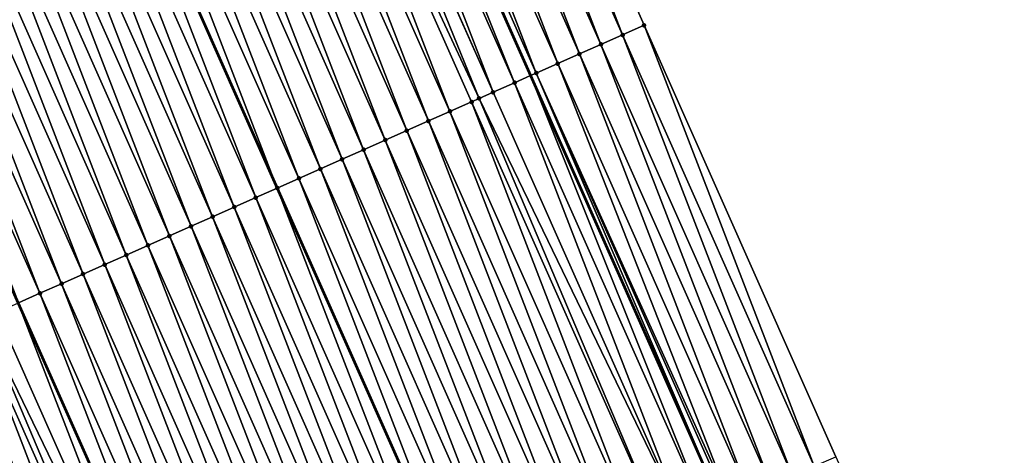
# Model space of a CAD drawing. Header units: feet. Extents: x 2007189 to 2022806, y 818621 to 837694.
# Tile 206 of 256: x 2011867 to 2011908, y 825937 to 825956. Entities that reach past the tile are written whole.
import ezdxf

# ---------------------------------------------------------------- set-up
doc = ezdxf.new("R2010")
doc.units = ezdxf.units.FT
doc.header["$MEASUREMENT"] = 0
for name, color, linetype, lineweight in [('EP_Travel Lane', 172, 'Continuous', 53), ('Road Shots', 141, 'Continuous', 100), ('Road X-Section', 40, 'Continuous', 13), ('STRIPING', 60, 'Continuous', 53)]:
    doc.layers.add(name, color=color, linetype=linetype, lineweight=lineweight)
doc.layers.add('I-77-MM17-21_SB-Surface-Border', color=7, linetype='Continuous')
doc.layers.add('I-77-MM17-21_SB-Surface-TIN', color=7, linetype='Continuous')

msp = doc.modelspace()

# ---------------------------------------------------------------- linework, layer by layer
at = {"layer": 'EP_Travel Lane'}
msp.add_polyline3d([(2011833.866957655, 826081.7088085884, 320.6816221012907), (2011841.5295014, 826063.2360782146, 320.8932239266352), (2011849.176313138, 826044.8583782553, 321.1012287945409), (2011856.964834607, 826026.438887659, 321.348845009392), (2011864.753348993, 826008.0194138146, 321.5979173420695), (2011872.541827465, 825989.6000249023, 321.8543089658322), (2011880.282545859, 825971.4290666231, 322.130552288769), (2011888.400472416, 825953.1524415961, 322.384056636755), (2011896.518366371, 825934.8758899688, 322.6439954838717), (2011904.636436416, 825916.5989418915, 322.8691362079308), (2011912.70822846, 825898.5264558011, 323.1174561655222), (2011921.097539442, 825880.3725761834, 323.3544924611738), (2011929.486898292, 825862.218592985, 323.5815490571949), (2011937.876224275, 825844.0646809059, 323.8154578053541)], dxfattribs=at)
at = {"layer": 'I-77-MM17-21_SB-Surface-Border', "color": 3, "linetype": 'Continuous', "lineweight": -3}
msp.add_polyline3d([(2011837.808323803, 826083.3409574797, 320.4748987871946), (2011845.470799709, 826064.8683902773, 320.7009294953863), (2011853.104783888, 826046.5170055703, 320.9188793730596), (2011860.893348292, 826028.0974130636, 321.1577094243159), (2011869.60313328, 826010.0668614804, 321.3607639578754), (2011877.391561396, 825991.647591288, 321.6273994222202), (2011885.09307417, 825973.5626736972, 321.9043296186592), (2011893.211080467, 825955.2858686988, 322.1420378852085), (2011901.32903363, 825937.0091833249, 322.3902354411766), (2011909.447063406, 825918.7323254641, 322.6233049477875), (2011917.487670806, 825900.7320984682, 322.8758054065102), (2011924.968981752, 825882.1592480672, 323.1633505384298), (2011933.358316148, 825864.0053174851, 323.3954816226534), (2011940.839609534, 825845.4325050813, 323.6866876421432)], dxfattribs=at)
at = {"layer": 'I-77-MM17-21_SB-Surface-TIN', "color": 128, "linetype": 'Continuous', "lineweight": -3}
for points in [[(2011892.296936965, 825954.8804775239, 322.1892546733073), (2011885.09307417, 825973.5626736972, 321.9043296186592), (2011884.178933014, 825973.1572772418, 321.9510827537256)], [(2011892.296936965, 825954.8804775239, 322.1892546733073), (2011893.211080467, 825955.2858686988, 322.1420378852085), (2011885.09307417, 825973.5626736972, 321.9043296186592)], [(2011891.382787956, 825954.4750987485, 322.2375602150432), (2011884.178933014, 825973.1572772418, 321.9510827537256), (2011883.264794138, 825972.751875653, 321.9973851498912)], [(2011891.382787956, 825954.4750987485, 322.2375602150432), (2011892.296936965, 825954.8804775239, 322.1892546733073), (2011884.178933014, 825973.1572772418, 321.9510827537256)], [(2011890.468619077, 825954.0697647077, 322.2897937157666), (2011883.264794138, 825972.751875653, 321.9973851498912), (2011882.350672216, 825972.3464358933, 322.040335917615)], [(2011890.468619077, 825954.0697647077, 322.2897937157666), (2011891.382787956, 825954.4750987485, 322.2375602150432), (2011883.264794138, 825972.751875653, 321.9973851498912)], [(2011889.554539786, 825953.6642289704, 322.3243171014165), (2011882.350672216, 825972.3464358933, 322.040335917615), (2011881.436577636, 825971.940934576, 322.0778815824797)], [(2011889.554539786, 825953.6642289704, 322.3243171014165), (2011890.468619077, 825954.0697647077, 322.2897937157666), (2011882.350672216, 825972.3464358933, 322.040335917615)], [(2011888.64038377, 825953.2588659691, 322.3740076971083), (2011881.436577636, 825971.940934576, 322.0778815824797), (2011880.522461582, 825971.5354816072, 322.1196725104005)], [(2011888.64038377, 825953.2588659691, 322.3740076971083), (2011889.554539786, 825953.6642289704, 322.3243171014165), (2011881.436577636, 825971.940934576, 322.0778815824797)], [(2011887.726285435, 825952.8533731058, 322.4122956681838), (2011880.282545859, 825971.4290666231, 322.130552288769), (2011879.608347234, 825971.1300247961, 322.161126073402)], [(2011880.522461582, 825971.5354816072, 322.1196725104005), (2011880.282545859, 825971.4290666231, 322.130552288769), (2011888.400472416, 825953.1524415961, 322.384056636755)], [(2011887.726285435, 825952.8533731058, 322.4122956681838), (2011888.400472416, 825953.1524415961, 322.384056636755), (2011880.282545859, 825971.4290666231, 322.130552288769)], [(2011888.64038377, 825953.2588659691, 322.3740076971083), (2011880.522461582, 825971.5354816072, 322.1196725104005), (2011888.400472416, 825953.1524415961, 322.384056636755)], [(2011886.812185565, 825952.4478837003, 322.4508872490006), (2011879.608347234, 825971.1300247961, 322.161126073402), (2011878.694219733, 825970.7245975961, 322.205179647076)], [(2011886.812185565, 825952.4478837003, 322.4508872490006), (2011887.726285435, 825952.8533731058, 322.4122956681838), (2011879.608347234, 825971.1300247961, 322.161126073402)], [(2011886.218354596, 825952.1844749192, 322.4767787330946), (2011878.678309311, 825970.7175397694, 322.2058472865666), (2011877.78014635, 825970.3190485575, 322.238535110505)], [(2011886.812185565, 825952.4478837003, 322.4508872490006), (2011878.694219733, 825970.7245975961, 322.205179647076), (2011878.678309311, 825970.7175397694, 322.2058472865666)], [(2011886.218354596, 825952.1844749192, 322.4767787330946), (2011886.812185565, 825952.4478837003, 322.4508872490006), (2011878.678309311, 825970.7175397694, 322.2058472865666)], [(2011884.984000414, 825951.636872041, 322.5251861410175), (2011877.78014635, 825970.3190485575, 322.238535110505), (2011876.866068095, 825969.9135104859, 322.2728535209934)], [(2011884.984000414, 825951.636872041, 322.5251861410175), (2011885.898088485, 825952.042388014, 322.4889273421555), (2011877.78014635, 825970.3190485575, 322.238535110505)], [(2011885.898088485, 825952.042388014, 322.4889273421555), (2011886.218354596, 825952.1844749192, 322.4767787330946), (2011877.78014635, 825970.3190485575, 322.238535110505)], [(2011884.069925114, 825951.2313273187, 322.558920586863), (2011876.866068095, 825969.9135104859, 322.2728535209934), (2011875.951983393, 825969.5079869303, 322.3084465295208)], [(2011884.069925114, 825951.2313273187, 322.558920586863), (2011884.984000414, 825951.636872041, 322.5251861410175), (2011876.866068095, 825969.9135104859, 322.2728535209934)], [(2011882.241761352, 825950.4202675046, 322.6289912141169), (2011875.037899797, 825969.102460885, 322.3438209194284), (2011874.123808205, 825968.6969528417, 322.3807759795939)], [(2011883.155841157, 825950.8258020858, 322.594366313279), (2011875.951983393, 825969.5079869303, 322.3084465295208), (2011875.037899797, 825969.102460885, 322.3438209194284)], [(2011882.241761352, 825950.4202675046, 322.6289912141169), (2011883.155841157, 825950.8258020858, 322.594366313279), (2011875.037899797, 825969.102460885, 322.3438209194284)], [(2011883.155841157, 825950.8258020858, 322.594366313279), (2011884.069925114, 825951.2313273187, 322.558920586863), (2011875.951983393, 825969.5079869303, 322.3084465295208)], [(2011881.327679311, 825950.014737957, 322.6640580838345), (2011874.123808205, 825968.6969528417, 322.3807759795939), (2011873.20973799, 825968.2913966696, 322.4135050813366)], [(2011881.327679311, 825950.014737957, 322.6640580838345), (2011882.241761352, 825950.4202675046, 322.6289912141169), (2011874.123808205, 825968.6969528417, 322.3807759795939)], [(2011880.413592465, 825949.6092192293, 322.7000749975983), (2011873.20973799, 825968.2913966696, 322.4135050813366), (2011872.295658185, 825967.8858620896, 322.4481300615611)], [(2011880.413592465, 825949.6092192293, 322.7000749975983), (2011881.327679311, 825950.014737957, 322.6640580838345), (2011873.20973799, 825968.2913966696, 322.4135050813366)], [(2011879.499506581, 825949.2036983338, 322.7359015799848), (2011872.295658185, 825967.8858620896, 322.4481300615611), (2011871.38156581, 825967.4803558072, 322.4852397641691)], [(2011879.499506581, 825949.2036983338, 322.7359015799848), (2011880.413592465, 825949.6092192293, 322.7000749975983), (2011872.295658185, 825967.8858620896, 322.4481300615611)], [(2011878.585392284, 825948.7982414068, 322.7773449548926), (2011871.38156581, 825967.4803558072, 322.4852397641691), (2011870.467465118, 825967.0748682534, 322.5239939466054)], [(2011878.585392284, 825948.7982414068, 322.7773449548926), (2011879.499506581, 825949.2036983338, 322.7359015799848), (2011871.38156581, 825967.4803558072, 322.4852397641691)], [(2011870.467465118, 825967.0748682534, 322.5239939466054), (2011869.553380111, 825966.6693399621, 322.5592495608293), (2011877.671319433, 825948.3926861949, 322.8102303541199)], [(2011878.585392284, 825948.7982414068, 322.7773449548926), (2011870.467465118, 825967.0748682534, 322.5239939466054), (2011877.671319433, 825948.3926861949, 322.8102303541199)], [(2011876.757260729, 825947.9871090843, 322.8410489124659), (2011869.553380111, 825966.6693399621, 322.5592495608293), (2011868.639338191, 825966.2637255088, 322.5867827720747)], [(2011876.757260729, 825947.9871090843, 322.8410489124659), (2011877.671319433, 825948.3926861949, 322.8102303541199), (2011869.553380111, 825966.6693399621, 322.5592495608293)], [(2011875.843182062, 825947.5815719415, 322.8754488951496), (2011868.639338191, 825966.2637255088, 322.5867827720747), (2011867.725269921, 825965.8581649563, 322.6191272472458)], [(2011875.843182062, 825947.5815719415, 322.8754488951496), (2011876.757260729, 825947.9871090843, 322.8410489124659), (2011868.639338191, 825966.2637255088, 322.5867827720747)], [(2011874.929095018, 825947.1760536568, 322.9115047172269), (2011867.725269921, 825965.8581649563, 322.6191272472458), (2011866.811174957, 825965.4526645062, 322.6567490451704)], [(2011874.929095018, 825947.1760536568, 322.9115047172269), (2011875.843182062, 825947.5815719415, 322.8754488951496), (2011867.725269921, 825965.8581649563, 322.6191272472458)], [(2011874.015005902, 825946.7705400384, 322.9479702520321), (2011866.811174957, 825965.4526645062, 322.6567490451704), (2011865.897084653, 825965.047153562, 322.6934493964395)], [(2011874.015005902, 825946.7705400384, 322.9479702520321), (2011874.929095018, 825947.1760536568, 322.9115047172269), (2011866.811174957, 825965.4526645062, 322.6567490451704)], [(2011873.100897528, 825946.365069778, 322.9882428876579), (2011865.897084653, 825965.047153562, 322.6934493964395), (2011864.982975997, 825964.6416839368, 322.7337778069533)], [(2011873.100897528, 825946.365069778, 322.9882428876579), (2011874.015005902, 825946.7705400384, 322.9479702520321), (2011865.897084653, 825965.047153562, 322.6934493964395)], [(2011872.186777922, 825945.9596248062, 323.0307359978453), (2011864.982975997, 825964.6416839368, 322.7337778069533), (2011864.068850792, 825964.2362515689, 322.7773776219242)], [(2011872.186777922, 825945.9596248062, 323.0307359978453), (2011873.100897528, 825946.365069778, 322.9882428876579), (2011864.982975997, 825964.6416839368, 322.7337778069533)], [(2011871.272683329, 825945.5541235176, 323.0682841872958), (2011864.068850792, 825964.2362515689, 322.7773776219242), (2011863.15475881, 825963.8307444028, 322.8144097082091)], [(2011871.272683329, 825945.5541235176, 323.0682841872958), (2011872.186777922, 825945.9596248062, 323.0307359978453), (2011864.068850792, 825964.2362515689, 322.7773776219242)], [(2011870.358587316, 825945.1486254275, 323.1061131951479), (2011863.15475881, 825963.8307444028, 322.8144097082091), (2011862.240666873, 825963.4252371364, 322.851433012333)], [(2011870.358587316, 825945.1486254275, 323.1061131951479), (2011871.272683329, 825945.5541235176, 323.0682841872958), (2011863.15475881, 825963.8307444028, 322.8144097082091)], [(2011869.44448778, 825944.7431352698, 323.1446387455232), (2011862.240666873, 825963.4252371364, 322.851433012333), (2011861.3265585, 825963.0197668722, 322.8917052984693)], [(2011869.44448778, 825944.7431352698, 323.1446387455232), (2011870.358587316, 825945.1486254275, 323.1061131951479), (2011862.240666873, 825963.4252371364, 322.851433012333)], [(2011868.530378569, 825944.3376668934, 323.1850767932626), (2011861.3265585, 825963.0197668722, 322.8917052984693), (2011860.412445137, 825962.6143078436, 322.9329641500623)], [(2011868.530378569, 825944.3376668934, 323.1850767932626), (2011869.44448778, 825944.7431352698, 323.1446387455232), (2011861.3265585, 825963.0197668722, 322.8917052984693)], [(2011867.616282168, 825943.9321696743, 323.2229822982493), (2011860.412445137, 825962.6143078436, 322.9329641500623), (2011859.498380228, 825962.2087397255, 322.9646443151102)], [(2011867.616282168, 825943.9321696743, 323.2229822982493), (2011868.530378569, 825944.3376668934, 323.1850767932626), (2011860.412445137, 825962.6143078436, 322.9329641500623)], [(2011866.702201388, 825943.5266372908, 323.2578001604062), (2011867.616282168, 825943.9321696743, 323.2229822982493), (2011859.498380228, 825962.2087397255, 322.9646443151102)], [(2011900.41488375, 825936.6038065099, 322.438713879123), (2011893.211080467, 825955.2858686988, 322.1420378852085), (2011892.296936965, 825954.8804775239, 322.1892546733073)], [(2011900.41488375, 825936.6038065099, 322.438713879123), (2011901.32903363, 825937.0091833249, 322.3902354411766), (2011893.211080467, 825955.2858686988, 322.1420378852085)], [(2011899.500726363, 825936.1984465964, 322.4886763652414), (2011892.296936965, 825954.8804775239, 322.1892546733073), (2011891.382787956, 825954.4750987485, 322.2375602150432)], [(2011899.500726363, 825936.1984465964, 322.4886763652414), (2011900.41488375, 825936.6038065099, 322.438713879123), (2011892.296936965, 825954.8804775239, 322.1892546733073)], [(2011898.586601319, 825935.7930138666, 322.5322451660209), (2011891.382787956, 825954.4750987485, 322.2375602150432), (2011890.468619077, 825954.0697647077, 322.2897937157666)], [(2011898.586601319, 825935.7930138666, 322.5322451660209), (2011899.500726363, 825936.1984465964, 322.4886763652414), (2011891.382787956, 825954.4750987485, 322.2375602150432)], [(2011896.868634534, 825935.0312910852, 322.6309814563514), (2011889.554539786, 825953.6642289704, 322.3243171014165), (2011888.64038377, 825953.2588659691, 322.3740076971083)], [(2011897.67248645, 825935.3875582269, 322.573802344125), (2011890.468619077, 825954.0697647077, 322.2897937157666), (2011889.554539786, 825953.6642289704, 322.3243171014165)], [(2011896.868634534, 825935.0312910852, 322.6309814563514), (2011897.67248645, 825935.3875582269, 322.573802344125), (2011889.554539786, 825953.6642289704, 322.3243171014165)], [(2011897.67248645, 825935.3875582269, 322.573802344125), (2011898.586601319, 825935.7930138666, 322.5322451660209), (2011890.468619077, 825954.0697647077, 322.2897937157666)], [(2011888.64038377, 825953.2588659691, 322.3740076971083), (2011888.400472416, 825953.1524415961, 322.384056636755), (2011896.518366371, 825934.8758899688, 322.6439954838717)], [(2011896.758274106, 825934.9823220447, 322.6346291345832), (2011888.64038377, 825953.2588659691, 322.3740076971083), (2011896.518366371, 825934.8758899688, 322.6439954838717)], [(2011896.758274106, 825934.9823220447, 322.6346291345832), (2011896.868634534, 825935.0312910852, 322.6309814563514), (2011888.64038377, 825953.2588659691, 322.3740076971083)], [(2011894.930092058, 825934.1713033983, 322.7083160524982), (2011887.726285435, 825952.8533731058, 322.4122956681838), (2011886.812185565, 825952.4478837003, 322.4508872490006)], [(2011895.844188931, 825934.5767995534, 322.6703163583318), (2011888.400472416, 825953.1524415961, 322.384056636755), (2011887.726285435, 825952.8533731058, 322.4122956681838)], [(2011894.930092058, 825934.1713033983, 322.7083160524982), (2011895.844188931, 825934.5767995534, 322.6703163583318), (2011887.726285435, 825952.8533731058, 322.4122956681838)], [(2011895.844188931, 825934.5767995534, 322.6703163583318), (2011896.518366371, 825934.8758899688, 322.6439954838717), (2011888.400472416, 825953.1524415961, 322.384056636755)], [(2011894.930092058, 825934.1713033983, 322.7083160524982), (2011886.812185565, 825952.4478837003, 322.4508872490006), (2011886.218354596, 825952.1844749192, 322.4767787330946)], [(2011893.101952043, 825933.360190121, 322.7736938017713), (2011885.898088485, 825952.042388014, 322.4889273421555), (2011884.984000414, 825951.636872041, 322.5251861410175)], [(2011894.016023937, 825933.765742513, 322.7406320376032), (2011886.218354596, 825952.1844749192, 322.4767787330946), (2011885.898088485, 825952.042388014, 322.4889273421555)], [(2011893.101952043, 825933.360190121, 322.7736938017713), (2011894.016023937, 825933.765742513, 322.7406320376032), (2011885.898088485, 825952.042388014, 322.4889273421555)], [(2011894.016023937, 825933.765742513, 322.7406320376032), (2011894.930092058, 825934.1713033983, 322.7083160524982), (2011886.218354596, 825952.1844749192, 322.4767787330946)], [(2011892.187854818, 825932.9546947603, 322.8117632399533), (2011884.984000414, 825951.636872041, 322.5251861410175), (2011884.069925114, 825951.2313273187, 322.558920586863)], [(2011892.187854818, 825932.9546947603, 322.8117632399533), (2011893.101952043, 825933.360190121, 322.7736938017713), (2011884.984000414, 825951.636872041, 322.5251861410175)], [(2011891.27375164, 825932.5492128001, 322.8510093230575), (2011884.069925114, 825951.2313273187, 322.558920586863), (2011883.155841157, 825950.8258020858, 322.594366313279)], [(2011891.27375164, 825932.5492128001, 322.8510093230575), (2011892.187854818, 825932.9546947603, 322.8117632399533), (2011884.069925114, 825951.2313273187, 322.558920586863)], [(2011890.359651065, 825932.1437249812, 322.8897409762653), (2011883.155841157, 825950.8258020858, 322.594366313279), (2011882.241761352, 825950.4202675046, 322.6289912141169)], [(2011890.359651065, 825932.1437249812, 322.8897409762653), (2011891.27375164, 825932.5492128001, 322.8510093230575), (2011883.155841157, 825950.8258020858, 322.594366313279)], [(2011889.445573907, 825931.7381844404, 322.9238433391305), (2011882.241761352, 825950.4202675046, 322.6289912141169), (2011881.327679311, 825950.014737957, 322.6640580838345)], [(2011889.445573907, 825931.7381844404, 322.9238433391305), (2011890.359651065, 825932.1437249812, 322.8897409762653), (2011882.241761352, 825950.4202675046, 322.6289912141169)], [(2011888.53151517, 825931.3326024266, 322.9543041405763), (2011881.327679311, 825950.014737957, 322.6640580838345), (2011880.413592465, 825949.6092192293, 322.7000749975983)], [(2011888.53151517, 825931.3326024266, 322.9543041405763), (2011889.445573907, 825931.7381844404, 322.9238433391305), (2011881.327679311, 825950.014737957, 322.6640580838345)], [(2011887.617434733, 825930.9270692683, 322.9890547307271), (2011880.413592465, 825949.6092192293, 322.7000749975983), (2011879.499506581, 825949.2036983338, 322.7359015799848)], [(2011887.617434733, 825930.9270692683, 322.9890547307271), (2011888.53151517, 825931.3326024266, 322.9543041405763), (2011880.413592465, 825949.6092192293, 322.7000749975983)], [(2011886.703331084, 825930.521588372, 323.0283942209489), (2011879.499506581, 825949.2036983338, 322.7359015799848), (2011878.585392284, 825948.7982414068, 322.7773449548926)], [(2011886.703331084, 825930.521588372, 323.0283942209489), (2011887.617434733, 825930.9270692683, 322.9890547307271), (2011879.499506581, 825949.2036983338, 322.7359015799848)], [(2011878.585392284, 825948.7982414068, 322.7773449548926), (2011877.671319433, 825948.3926861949, 322.8102303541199), (2011885.789228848, 825930.1160997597, 323.067121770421)], [(2011886.703331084, 825930.521588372, 323.0283942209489), (2011878.585392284, 825948.7982414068, 322.7773449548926), (2011885.789228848, 825930.1160997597, 323.067121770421)], [(2011884.87518881, 825929.7104801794, 323.0942184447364), (2011877.671319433, 825948.3926861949, 322.8102303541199), (2011876.757260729, 825947.9871090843, 322.8410489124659)], [(2011884.87518881, 825929.7104801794, 323.0942184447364), (2011885.789228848, 825930.1160997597, 323.067121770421), (2011877.671319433, 825948.3926861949, 322.8102303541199)], [(2011883.961115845, 825929.3049301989, 323.1274919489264), (2011876.757260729, 825947.9871090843, 322.8410489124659), (2011875.843182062, 825947.5815719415, 322.8754488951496)], [(2011883.961115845, 825929.3049301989, 323.1274919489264), (2011884.87518881, 825929.7104801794, 323.0942184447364), (2011876.757260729, 825947.9871090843, 322.8410489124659)], [(2011883.047019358, 825928.8994331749, 323.1654153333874), (2011875.843182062, 825947.5815719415, 322.8754488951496), (2011874.929095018, 825947.1760536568, 322.9115047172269)], [(2011883.047019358, 825928.8994331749, 323.1654153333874), (2011883.961115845, 825929.3049301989, 323.1274919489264), (2011875.843182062, 825947.5815719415, 322.8754488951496)], [(2011882.132934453, 825928.493910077, 323.2010493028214), (2011874.929095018, 825947.1760536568, 322.9115047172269), (2011874.015005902, 825946.7705400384, 322.9479702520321)], [(2011882.132934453, 825928.493910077, 323.2010493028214), (2011883.047019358, 825928.8994331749, 323.1654153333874), (2011874.929095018, 825947.1760536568, 322.9115047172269)], [(2011881.218819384, 825928.0884548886, 323.2426460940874), (2011874.015005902, 825946.7705400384, 322.9479702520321), (2011873.100897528, 825946.365069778, 322.9882428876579)], [(2011881.218819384, 825928.0884548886, 323.2426460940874), (2011882.132934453, 825928.493910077, 323.2010493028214), (2011874.015005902, 825946.7705400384, 322.9479702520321)], [(2011880.304695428, 825927.6830197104, 323.2859998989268), (2011873.100897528, 825946.365069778, 322.9882428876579), (2011872.186777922, 825945.9596248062, 323.0307359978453)], [(2011880.304695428, 825927.6830197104, 323.2859998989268), (2011881.218819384, 825928.0884548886, 323.2426460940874), (2011873.100897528, 825946.365069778, 322.9882428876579)], [(2011879.390599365, 825927.2775217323, 323.3238395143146), (2011872.186777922, 825945.9596248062, 323.0307359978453), (2011871.272683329, 825945.5541235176, 323.0682841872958)], [(2011879.390599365, 825927.2775217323, 323.3238395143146), (2011880.304695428, 825927.6830197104, 323.2859998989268), (2011872.186777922, 825945.9596248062, 323.0307359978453)], [(2011878.476507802, 825926.8720136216, 323.3607894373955), (2011871.272683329, 825945.5541235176, 323.0682841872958), (2011870.358587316, 825945.1486254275, 323.1061131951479)], [(2011878.476507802, 825926.8720136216, 323.3607894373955), (2011879.390599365, 825927.2775217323, 323.3238395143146), (2011871.272683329, 825945.5541235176, 323.0682841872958)], [(2011877.562411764, 825926.4665155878, 323.3986241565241), (2011870.358587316, 825945.1486254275, 323.1061131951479), (2011869.44448778, 825944.7431352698, 323.1446387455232)], [(2011877.562411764, 825926.4665155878, 323.3986241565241), (2011878.476507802, 825926.8720136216, 323.3607894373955), (2011870.358587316, 825945.1486254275, 323.1061131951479)], [(2011876.648309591, 825926.0610313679, 323.4376718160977), (2011869.44448778, 825944.7431352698, 323.1446387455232), (2011868.530378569, 825944.3376668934, 323.1850767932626)], [(2011876.648309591, 825926.0610313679, 323.4376718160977), (2011877.562411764, 825926.4665155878, 323.3986241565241), (2011869.44448778, 825944.7431352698, 323.1446387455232)], [(2011875.734209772, 825925.6555418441, 323.4762537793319), (2011868.530378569, 825944.3376668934, 323.1850767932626), (2011867.616282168, 825943.9321696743, 323.2229822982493)], [(2011875.734209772, 825925.6555418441, 323.4762537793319), (2011876.648309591, 825926.0610313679, 323.4376718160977), (2011868.530378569, 825944.3376668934, 323.1850767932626)], [(2011874.820118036, 825925.2500341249, 323.5132380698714), (2011867.616282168, 825943.9321696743, 323.2229822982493), (2011866.702201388, 825943.5266372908, 323.2578001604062)], [(2011874.820118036, 825925.2500341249, 323.5132380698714), (2011875.734209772, 825925.6555418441, 323.4762537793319), (2011867.616282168, 825943.9321696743, 323.2229822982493)], [(2011873.906036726, 825924.8445029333, 323.5481613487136), (2011866.689112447, 825943.5208315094, 323.2583818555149), (2011865.788091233, 825943.1211710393, 323.298424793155)], [(2011866.702201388, 825943.5266372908, 323.2578001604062), (2011866.689112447, 825943.5208315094, 323.2583818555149), (2011874.807029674, 825925.244227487, 323.5137381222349)], [(2011873.906036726, 825924.8445029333, 323.5481613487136), (2011874.807029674, 825925.244227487, 323.5137381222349), (2011866.689112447, 825943.5208315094, 323.2583818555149)], [(2011874.820118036, 825925.2500341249, 323.5132380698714), (2011866.702201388, 825943.5266372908, 323.2578001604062), (2011874.807029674, 825925.244227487, 323.5137381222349)], [(2011872.99198372, 825924.4389080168, 323.577489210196), (2011865.179317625, 825942.851049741, 323.3187832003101), (2011864.874043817, 825942.7155635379, 323.3266468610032)], [(2011873.906036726, 825924.8445029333, 323.5481613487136), (2011865.788091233, 825943.1211710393, 323.298424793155), (2011865.179317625, 825942.851049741, 323.3187832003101)], [(2011872.99198372, 825924.4389080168, 323.577489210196), (2011873.906036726, 825924.8445029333, 323.5481613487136), (2011865.179317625, 825942.851049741, 323.3187832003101)], [(2011872.077924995, 825924.0333259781, 323.607947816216), (2011864.874043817, 825942.7155635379, 323.3266468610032), (2011863.960004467, 825942.3099378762, 323.3532743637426)], [(2011872.077924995, 825924.0333259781, 323.607947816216), (2011872.99198372, 825924.4389080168, 323.577489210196), (2011864.874043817, 825942.7155635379, 323.3266468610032)], [(2011871.163833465, 825923.6278177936, 323.6448912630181), (2011863.960004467, 825942.3099378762, 323.3532743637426), (2011863.045900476, 825941.9044577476, 323.3926805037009)], [(2011871.163833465, 825923.6278177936, 323.6448912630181), (2011872.077924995, 825924.0333259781, 323.607947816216), (2011863.960004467, 825942.3099378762, 323.3532743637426)], [(2011870.249729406, 825923.2223378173, 323.6843115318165), (2011863.045900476, 825941.9044577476, 323.3926805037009), (2011862.131790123, 825941.4989919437, 323.4333444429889)], [(2011870.249729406, 825923.2223378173, 323.6843115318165), (2011871.163833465, 825923.6278177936, 323.6448912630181), (2011863.045900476, 825941.9044577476, 323.3926805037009)], [(2011869.335615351, 825922.8168803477, 323.7257080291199), (2011862.131790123, 825941.4989919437, 323.4333444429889), (2011861.217682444, 825941.0935201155, 323.4734794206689)], [(2011869.335615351, 825922.8168803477, 323.7257080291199), (2011870.249729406, 825923.2223378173, 323.6843115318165), (2011862.131790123, 825941.4989919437, 323.4333444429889)], [(2011868.421495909, 825922.4114350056, 323.7681694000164), (2011861.217682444, 825941.0935201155, 323.4734794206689), (2011860.303575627, 825940.688046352, 323.5134444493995)], [(2011868.421495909, 825922.4114350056, 323.7681694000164), (2011869.335615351, 825922.8168803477, 323.7257080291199), (2011861.217682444, 825941.0935201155, 323.4734794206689)], [(2011867.507372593, 825922.0059983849, 323.8113965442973), (2011860.303575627, 825940.688046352, 323.5134444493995), (2011859.389463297, 825940.2825849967, 323.5544990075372)], [(2011867.507372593, 825922.0059983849, 323.8113965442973), (2011868.421495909, 825922.4114350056, 323.7681694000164), (2011860.303575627, 825940.688046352, 323.5134444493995)], [(2011866.593258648, 825921.6005406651, 323.8527710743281), (2011867.507372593, 825922.0059983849, 323.8113965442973), (2011859.389463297, 825940.2825849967, 323.5544990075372)]]:
    msp.add_3dface(points, dxfattribs=at)
at = {"layer": 'Road Shots', "lineweight": 100}
for p in [(2011893.211080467, 825955.2858686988, 322.1420378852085), (2011892.296936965, 825954.8804775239, 322.1892546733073), (2011891.382787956, 825954.4750987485, 322.2375602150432), (2011889.554539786, 825953.6642289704, 322.3243171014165), (2011890.468619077, 825954.0697647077, 322.2897937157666), (2011888.64038377, 825953.2588659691, 322.3740076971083), (2011887.726285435, 825952.8533731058, 322.4122956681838), (2011886.812185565, 825952.4478837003, 322.4508872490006), (2011885.898088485, 825952.042388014, 322.4889273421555), (2011886.218354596, 825952.1844749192, 322.4767787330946), (2011884.984000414, 825951.636872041, 322.5251861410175), (2011884.069925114, 825951.2313273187, 322.558920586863), (2011883.155841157, 825950.8258020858, 322.594366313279), (2011882.241761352, 825950.4202675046, 322.6289912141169), (2011881.327679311, 825950.014737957, 322.6640580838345), (2011880.413592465, 825949.6092192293, 322.7000749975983), (2011879.499506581, 825949.2036983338, 322.7359015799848), (2011878.585392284, 825948.7982414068, 322.7773449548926), (2011877.67132128, 825948.3926870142, 322.8102302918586), (2011876.757260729, 825947.9871090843, 322.8410489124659), (2011875.843182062, 825947.5815719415, 322.8754488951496), (2011874.929095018, 825947.1760536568, 322.9115047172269), (2011874.015005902, 825946.7705400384, 322.9479702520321), (2011873.100897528, 825946.365069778, 322.9882428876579), (2011872.186777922, 825945.9596248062, 323.0307359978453), (2011871.272683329, 825945.5541235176, 323.0682841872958), (2011870.358587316, 825945.1486254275, 323.1061131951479), (2011869.44448778, 825944.7431352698, 323.1446387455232), (2011868.530378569, 825944.3376668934, 323.1850767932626), (2011867.616282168, 825943.9321696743, 323.2229822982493)]:
    msp.add_point(p, dxfattribs=at)
at = {"layer": 'Road X-Section', "extrusion": (0.4058974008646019, -0.913833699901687, 0.01246069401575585), "elevation": 61820.46446931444, "flags": 128}
msp.add_lwpolyline([(2173957.701210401, -448.4563790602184), (2173956.701210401, -448.4096222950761), (2173955.701210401, -448.3633163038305), (2173954.701210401, -448.3203622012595), (2173953.701210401, -448.2828136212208), (2173952.701210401, -448.2410194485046), (2173951.701210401, -448.1995626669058), (2173950.701210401, -448.1555056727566), (2173950.683804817, -448.1548379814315), (2173949.701210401, -448.1221476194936), (2173948.701210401, -448.0878265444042), (2173947.701210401, -448.0522307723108), (2173946.701210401, -448.0168536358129), (2173945.701210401, -447.9798957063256), (2173944.701210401, -447.9471640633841), (2173943.701210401, -447.9125363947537), (2173942.701210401, -447.8754238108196), (2173941.701210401, -447.8366666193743), (2173940.701210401, -447.8014083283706), (2173939.701210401, -447.7738729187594), (2173938.701210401, -447.7415259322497), (2173937.701210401, -447.7039012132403), (2173936.701210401, -447.667198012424), (2173935.701210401, -447.6268664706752), (2173934.701210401, -447.5832632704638), (2173933.701210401, -447.5462283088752), (2173932.701210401, -447.5092021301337), (2173931.701210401, -447.4689267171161), (2173930.701210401, -447.4276646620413), (2173929.701210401, -447.3959820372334), (2173928.701210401, -447.3615498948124), (2173927.701210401, -447.3167732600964), (2173926.701210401, -447.2835341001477), (2173925.701210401, -447.252502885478), (2173924.701210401, -447.2158309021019), (2173923.701210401, -447.1776682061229), (2173922.701210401, -447.1356078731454), (2173921.701210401, -447.0915591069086), (2173920.701210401, -447.0499257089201), (2173919.701210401, -447.0083318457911), (2173918.701210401, -446.9659732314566), (2173917.701210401, -446.9244421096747), (2173916.701210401, -446.8824719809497), (2173915.701210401, -446.8456274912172), (2173915.364376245, -446.834746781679), (2173914.701210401, -446.8152165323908), (2173913.701210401, -446.787848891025), (2173913.21266196, -446.7742942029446), (2173913.21266196, -446.7742942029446)], dxfattribs=at)
at = {"layer": 'Road X-Section', "extrusion": (0.4058974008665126, -0.9138336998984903, 0.01246069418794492), "elevation": 61840.46447585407, "flags": 128}
msp.add_lwpolyline([(2173957.701210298, -448.4678962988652), (2173956.701210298, -448.4206758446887), (2173955.701210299, -448.3723665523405), (2173954.701210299, -448.3201289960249), (2173953.701210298, -448.2856029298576), (2173952.701210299, -448.2359084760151), (2173951.701210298, -448.1976175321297), (2173950.701210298, -448.1590229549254), (2173950.051580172, -448.1331294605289), (2173949.701210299, -448.1209799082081), (2173948.701210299, -448.084718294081), (2173947.701210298, -448.0509812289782), (2173946.701210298, -448.0155327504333), (2173945.701210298, -447.9809051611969), (2173944.701210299, -447.9458355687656), (2173943.701210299, -447.9098158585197), (2173942.701210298, -447.8739864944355), (2173941.701210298, -447.8325399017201), (2173940.701210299, -447.799652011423), (2173939.701210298, -447.768830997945), (2173938.701210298, -447.7344283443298), (2173937.701210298, -447.69836972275), (2173936.701210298, -447.6619013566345), (2173935.701210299, -447.6216255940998), (2173934.701210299, -447.5791291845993), (2173933.701210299, -447.5415780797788), (2173932.701210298, -447.5037461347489), (2173931.701210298, -447.4652175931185), (2173930.701210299, -447.4247764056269), (2173929.701210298, -447.386867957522), (2173928.701210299, -447.3520473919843), (2173927.701210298, -447.3114196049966), (2173927.035199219, -447.2910596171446), (2173926.701210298, -447.2831953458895), (2173925.701210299, -447.2565657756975), (2173924.701210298, -447.217156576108), (2173923.701210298, -447.1764894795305), (2173922.701210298, -447.1363513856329), (2173921.701210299, -447.096383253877), (2173920.701210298, -447.0553255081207), (2173919.701210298, -447.0142549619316), (2173918.701210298, -446.9764927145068), (2173917.701210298, -446.9378754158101), (2173916.701210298, -446.8958224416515), (2173915.701210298, -446.8574459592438), (2173914.701210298, -446.8275218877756), (2173913.701210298, -446.8001263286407), (2173912.701210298, -446.7700005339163), (2173912.4701516, -446.7630490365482)], dxfattribs=at)
at = {"layer": 'STRIPING'}
for points in [[(2011823.026332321, 826077.2178161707, 321.1137859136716), (2011830.688775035, 826058.7453293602, 321.3469042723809), (2011838.364936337, 826040.2930978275, 321.5560253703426), (2011846.153556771, 826021.8733731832, 321.7834609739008), (2011853.942065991, 826003.4539115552, 322.0335820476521), (2011861.730558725, 825985.0344889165, 322.2870649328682), (2011869.553380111, 825966.6693399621, 322.5592495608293), (2011877.671319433, 825948.3926861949, 322.8102303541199), (2011885.789228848, 825930.1160997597, 323.067121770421), (2011893.907231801, 825911.839302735, 323.3055240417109), (2011902.052514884, 825893.6077676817, 323.5583778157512), (2011910.441867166, 825875.453798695, 323.7868036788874), (2011918.831237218, 825857.2997912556, 324.011524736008), (2011927.220581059, 825839.1458405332, 324.2417103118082)], [(2011811.931859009, 826072.6216615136, 321.5561035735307), (2011819.594240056, 826054.1493233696, 321.8023514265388), (2011827.300331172, 826035.620899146, 322.0223200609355), (2011835.088564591, 826017.2008569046, 322.2384969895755), (2011842.876688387, 825998.7810739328, 322.4770261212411), (2011850.664772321, 825980.3613852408, 322.723690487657), (2011858.571212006, 825961.7973977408, 322.9997148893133), (2011866.689112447, 825943.5208315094, 323.2583818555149), (2011874.807029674, 825925.244227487, 323.5137381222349), (2011882.925006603, 825906.9674890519, 323.7572830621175), (2011891.145583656, 825888.5730009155, 324.0004592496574), (2011899.534945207, 825870.4190118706, 324.2269525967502), (2011907.924370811, 825852.2648842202, 324.4400916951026), (2011916.31363714, 825834.111101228, 324.6864375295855)]]:
    msp.add_polyline3d(points, dxfattribs=at)

doc.saveas('drawing.dxf')
